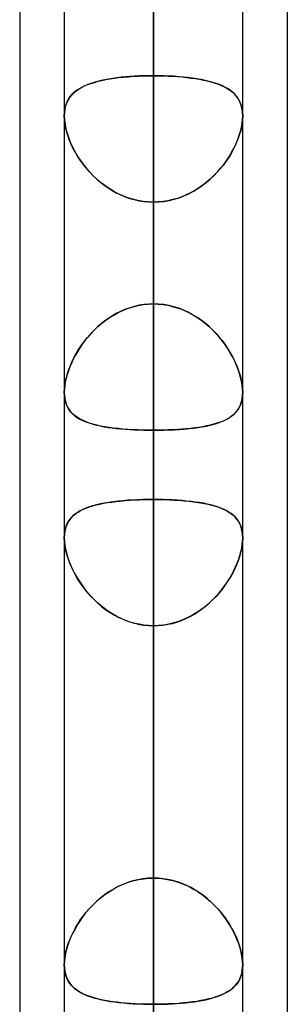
# Model space of a CAD drawing. Header units: millimetres. Extents: x -100 to 120, y -270 to 270.
# Tile 22 of 75: x 47 to 50, y -101 to -90. Entities that reach past the tile are written whole.
import ezdxf

# ---------------------------------------------------------------- set-up
doc = ezdxf.new("R2010")
doc.units = ezdxf.units.MM
doc.layers.add('MAIN-1', color=7, linetype='Continuous')
doc.layers.add('MAIN-2', color=7, linetype='Continuous')

msp = doc.modelspace()

# ---------------------------------------------------------------- linework, layer by layer
at = {"layer": 'MAIN-1'}
for p, q in [((47.481, 0), (47.481, -138.299)), ((49.496, -138.423), (49.496, 0)), ((48.489, -138.963), (48.489, 0)), ((50, -72.595), (50, -139.276)), ((46.978, -73.035), (46.978, -138.497)), ((47.481, -90.822), (47.481, -90.822)), ((49.496, -90.821), (49.496, -90.822)), ((49.496, -90.822), (49.496, -90.822)), ((47.481, -90.823), (47.481, -90.822)), ((47.481, -90.824), (47.481, -90.823)), ((47.481, -90.823), (47.481, -90.823)), ((47.481, -90.823), (47.481, -90.823)), ((47.481, -90.824), (47.481, -90.824)), ((49.496, -90.822), (49.496, -90.823)), ((49.496, -90.823), (49.496, -90.823)), ((49.496, -90.823), (49.496, -90.824)), ((49.496, -90.824), (49.496, -90.824)), ((47.481, -100.408), (47.481, -100.407)), ((47.481, -100.409), (47.481, -100.408)), ((47.481, -100.41), (47.481, -100.409)), ((47.481, -100.411), (47.481, -100.41)), ((47.481, -100.412), (47.481, -100.411)), ((47.481, -100.413), (47.481, -100.412)), ((49.496, -100.407), (49.496, -100.408)), ((49.496, -100.408), (49.496, -100.408)), ((49.496, -100.408), (49.496, -100.408)), ((49.496, -100.408), (49.496, -100.409)), ((49.496, -100.409), (49.496, -100.409)), ((49.496, -100.409), (49.496, -100.41))]:
    msp.add_line(p, q, dxfattribs=at)
at = {"layer": 'MAIN-2'}
for p, q in [((48.489, 0), (48.489, -137.431)), ((48.489, 0), (48.489, -138.963)), ((48.489, 0), (48.489, -126.312)), ((48.489, 0), (48.489, -127.737)), ((48.489, 0), (48.489, -115.192)), ((48.489, 0), (48.489, -116.617)), ((48.489, 0), (48.489, -104.07)), ((48.489, 0), (48.489, -105.496)), ((48.489, 0), (48.489, -92.947)), ((48.489, 0), (48.489, -94.373)), ((48.489, -137.431), (48.489, 0)), ((48.489, -127.737), (48.489, 0)), ((48.489, -126.312), (48.489, 0)), ((48.489, -116.617), (48.489, 0)), ((48.489, -115.192), (48.489, 0)), ((48.489, -105.496), (48.489, 0)), ((48.489, -104.07), (48.489, 0)), ((48.489, -94.373), (48.489, 0)), ((48.489, -92.947), (48.489, 0)), ((48.489, -106.191), (48.489, -79.079)), ((48.489, -80.668), (48.489, -108.206)), ((48.489, -80.668), (48.489, -90.37)), ((48.489, -90.37), (48.489, -80.668)), ((48.489, -92.947), (48.489, -83.248)), ((48.489, -83.248), (48.489, -92.947)), ((48.489, -85.463), (48.489, -95.155)), ((48.489, -95.155), (48.489, -85.463)), ((48.489, -99.429), (48.489, -89.738)), ((48.489, -89.738), (48.489, -99.429)), ((48.205, -90.381), (48.26, -90.377)), ((48.276, -90.376), (48.224, -90.379)), ((48.26, -90.377), (48.316, -90.374)), ((48.328, -90.373), (48.276, -90.376)), ((48.316, -90.374), (48.373, -90.372)), ((48.381, -90.372), (48.328, -90.373)), ((48.373, -90.372), (48.431, -90.37)), ((48.435, -90.37), (48.381, -90.372)), ((48.431, -90.37), (48.489, -90.37)), ((48.489, -90.37), (48.435, -90.37)), ((48.547, -90.37), (48.489, -90.37)), ((48.489, -90.37), (48.544, -90.37)), ((48.489, -121.907), (48.489, -90.37)), ((48.544, -90.37), (48.599, -90.372)), ((48.605, -90.372), (48.547, -90.37)), ((48.599, -90.372), (48.654, -90.374)), ((48.662, -90.374), (48.605, -90.372)), ((48.654, -90.374), (48.708, -90.376)), ((48.718, -90.377), (48.662, -90.374)), ((48.708, -90.376), (48.761, -90.38)), ((48.773, -90.381), (48.718, -90.377)), ((47.678, -90.501), (47.71, -90.485)), ((47.715, -90.483), (47.684, -90.498)), ((47.71, -90.485), (47.745, -90.471)), ((47.747, -90.47), (47.715, -90.483)), ((47.745, -90.471), (47.782, -90.457)), ((47.782, -90.457), (47.747, -90.47)), ((47.782, -90.457), (47.821, -90.445)), ((47.818, -90.445), (47.782, -90.457)), ((47.857, -90.435), (47.818, -90.445)), ((47.821, -90.445), (47.862, -90.433)), ((47.897, -90.425), (47.857, -90.435)), ((47.862, -90.433), (47.906, -90.423)), ((47.939, -90.416), (47.897, -90.425)), ((47.906, -90.423), (47.951, -90.414)), ((47.983, -90.408), (47.939, -90.416)), ((47.951, -90.414), (47.998, -90.405)), ((48.028, -90.401), (47.983, -90.408)), ((47.998, -90.405), (48.048, -90.398)), ((48.075, -90.394), (48.028, -90.401)), ((48.048, -90.398), (48.099, -90.391)), ((48.124, -90.388), (48.075, -90.394)), ((48.099, -90.391), (48.151, -90.386)), ((48.173, -90.384), (48.124, -90.388)), ((48.151, -90.386), (48.205, -90.381)), ((48.224, -90.379), (48.173, -90.384)), ((48.761, -90.38), (48.813, -90.384)), ((48.827, -90.386), (48.773, -90.381)), ((48.813, -90.384), (48.864, -90.39)), ((48.88, -90.391), (48.827, -90.386)), ((48.864, -90.39), (48.914, -90.396)), ((48.931, -90.398), (48.88, -90.391)), ((48.914, -90.396), (48.962, -90.402)), ((48.98, -90.405), (48.931, -90.398)), ((48.962, -90.402), (49.008, -90.41)), ((49.027, -90.414), (48.98, -90.405)), ((49.008, -90.41), (49.053, -90.419)), ((49.073, -90.423), (49.027, -90.414)), ((49.053, -90.419), (49.095, -90.428)), ((49.116, -90.434), (49.073, -90.423)), ((49.095, -90.428), (49.136, -90.439)), ((49.158, -90.445), (49.116, -90.434)), ((49.136, -90.439), (49.175, -90.45)), ((49.197, -90.457), (49.158, -90.445)), ((49.175, -90.45), (49.212, -90.463)), ((49.234, -90.471), (49.197, -90.457)), ((49.212, -90.463), (49.247, -90.476)), ((49.269, -90.486), (49.234, -90.471)), ((49.247, -90.476), (49.279, -90.491)), ((49.301, -90.502), (49.269, -90.486)), ((47.562, -90.59), (47.544, -90.613)), ((47.552, -90.602), (47.572, -90.579)), ((47.582, -90.569), (47.562, -90.59)), ((47.572, -90.579), (47.595, -90.557)), ((47.605, -90.549), (47.582, -90.569)), ((47.595, -90.557), (47.62, -90.537)), ((47.629, -90.531), (47.605, -90.549)), ((47.62, -90.537), (47.648, -90.519)), ((47.656, -90.514), (47.629, -90.531)), ((47.648, -90.519), (47.678, -90.501)), ((47.684, -90.498), (47.656, -90.514)), ((49.279, -90.491), (49.309, -90.507)), ((49.331, -90.519), (49.301, -90.502)), ((49.309, -90.507), (49.338, -90.524)), ((49.358, -90.538), (49.331, -90.519)), ((49.338, -90.524), (49.363, -90.542)), ((49.384, -90.558), (49.358, -90.538)), ((49.363, -90.542), (49.387, -90.561)), ((49.406, -90.58), (49.384, -90.558)), ((49.387, -90.561), (49.409, -90.583)), ((49.427, -90.603), (49.406, -90.58)), ((49.409, -90.583), (49.429, -90.606)), ((47.502, -90.692), (47.493, -90.723)), ((47.495, -90.715), (47.505, -90.684)), ((47.514, -90.664), (47.502, -90.692)), ((47.505, -90.684), (47.518, -90.654)), ((47.528, -90.637), (47.514, -90.664)), ((47.518, -90.654), (47.534, -90.627)), ((47.544, -90.613), (47.528, -90.637)), ((47.534, -90.627), (47.552, -90.602)), ((49.445, -90.629), (49.427, -90.603)), ((49.429, -90.606), (49.446, -90.631)), ((49.46, -90.656), (49.445, -90.629)), ((49.446, -90.631), (49.461, -90.657)), ((49.473, -90.685), (49.46, -90.656)), ((49.461, -90.657), (49.473, -90.686)), ((49.483, -90.717), (49.473, -90.685)), ((49.473, -90.686), (49.483, -90.717)), ((47.481, -90.822), (47.483, -90.784)), ((47.483, -90.789), (47.481, -90.824)), ((47.483, -90.784), (47.487, -90.749)), ((47.486, -90.755), (47.483, -90.789)), ((47.493, -90.723), (47.486, -90.755)), ((47.487, -90.749), (47.495, -90.715)), ((49.49, -90.751), (49.483, -90.717)), ((49.483, -90.717), (49.49, -90.75)), ((49.49, -90.75), (49.495, -90.785)), ((49.495, -90.787), (49.49, -90.751)), ((49.495, -90.785), (49.496, -90.821)), ((49.496, -90.824), (49.495, -90.787)), ((47.483, -90.865), (47.481, -90.824)), ((47.481, -90.824), (47.483, -90.863)), ((47.483, -90.863), (47.487, -90.903)), ((47.488, -90.907), (47.483, -90.865)), ((47.487, -90.903), (47.494, -90.945)), ((47.495, -90.952), (47.488, -90.907)), ((49.482, -90.952), (49.49, -90.907)), ((49.491, -90.903), (49.484, -90.945)), ((49.49, -90.907), (49.495, -90.865)), ((49.495, -90.863), (49.491, -90.903)), ((49.495, -90.865), (49.496, -90.824)), ((49.496, -90.824), (49.495, -90.863)), ((47.494, -90.945), (47.504, -90.988)), ((47.506, -90.997), (47.495, -90.952)), ((47.504, -90.988), (47.516, -91.031)), ((47.52, -91.043), (47.506, -90.997)), ((47.516, -91.031), (47.531, -91.076)), ((47.537, -91.09), (47.52, -91.043)), ((49.441, -91.09), (49.457, -91.043)), ((49.461, -91.031), (49.446, -91.076)), ((49.457, -91.043), (49.471, -90.997)), ((49.474, -90.988), (49.461, -91.031)), ((49.471, -90.997), (49.482, -90.952)), ((49.484, -90.945), (49.474, -90.988)), ((47.531, -91.076), (47.549, -91.12)), ((47.556, -91.137), (47.537, -91.09)), ((47.549, -91.12), (47.569, -91.165)), ((47.578, -91.184), (47.556, -91.137)), ((49.399, -91.184), (49.421, -91.137)), ((49.428, -91.12), (49.408, -91.165)), ((49.421, -91.137), (49.441, -91.09)), ((49.446, -91.076), (49.428, -91.12)), ((47.569, -91.165), (47.592, -91.209)), ((47.603, -91.23), (47.578, -91.184)), ((47.592, -91.209), (47.616, -91.254)), ((47.63, -91.277), (47.603, -91.23)), ((47.616, -91.254), (47.643, -91.297)), ((49.361, -91.254), (49.334, -91.297)), ((49.347, -91.277), (49.374, -91.23)), ((49.386, -91.209), (49.361, -91.254)), ((49.374, -91.23), (49.399, -91.184)), ((49.408, -91.165), (49.386, -91.209)), ((47.66, -91.322), (47.63, -91.277)), ((47.643, -91.297), (47.673, -91.34)), ((47.693, -91.368), (47.66, -91.322)), ((47.673, -91.34), (47.704, -91.382)), ((47.728, -91.412), (47.693, -91.368)), ((49.25, -91.412), (49.285, -91.368)), ((49.305, -91.34), (49.274, -91.382)), ((49.285, -91.368), (49.317, -91.322)), ((49.334, -91.297), (49.305, -91.34)), ((49.317, -91.322), (49.347, -91.277)), ((47.704, -91.382), (47.737, -91.423)), ((47.765, -91.455), (47.728, -91.412)), ((47.737, -91.423), (47.772, -91.463)), ((47.805, -91.497), (47.765, -91.455)), ((47.772, -91.463), (47.809, -91.501)), ((49.205, -91.463), (49.168, -91.501)), ((49.173, -91.497), (49.212, -91.455)), ((49.24, -91.423), (49.205, -91.463)), ((49.212, -91.455), (49.25, -91.412)), ((49.274, -91.382), (49.24, -91.423)), ((47.847, -91.537), (47.805, -91.497)), ((47.809, -91.501), (47.848, -91.538)), ((47.892, -91.575), (47.847, -91.537)), ((47.848, -91.538), (47.889, -91.573)), ((47.889, -91.573), (47.932, -91.606)), ((47.939, -91.611), (47.892, -91.575)), ((49.039, -91.611), (49.085, -91.575)), ((49.088, -91.573), (49.046, -91.606)), ((49.085, -91.575), (49.13, -91.537)), ((49.129, -91.538), (49.088, -91.573)), ((49.168, -91.501), (49.129, -91.538)), ((49.13, -91.537), (49.173, -91.497)), ((47.932, -91.606), (47.976, -91.637)), ((47.987, -91.644), (47.939, -91.611)), ((47.976, -91.637), (48.022, -91.666)), ((48.038, -91.675), (47.987, -91.644)), ((48.022, -91.666), (48.069, -91.692)), ((48.09, -91.702), (48.038, -91.675)), ((48.069, -91.692), (48.118, -91.716)), ((48.144, -91.727), (48.09, -91.702)), ((48.833, -91.727), (48.887, -91.702)), ((48.908, -91.692), (48.859, -91.716)), ((48.887, -91.702), (48.94, -91.675)), ((48.956, -91.666), (48.908, -91.692)), ((48.94, -91.675), (48.99, -91.644)), ((49.001, -91.637), (48.956, -91.666)), ((48.99, -91.644), (49.039, -91.611)), ((49.046, -91.606), (49.001, -91.637)), ((48.118, -91.716), (48.169, -91.737)), ((48.199, -91.748), (48.144, -91.727)), ((48.169, -91.737), (48.22, -91.755)), ((48.256, -91.765), (48.199, -91.748)), ((48.22, -91.755), (48.272, -91.769)), ((48.313, -91.779), (48.256, -91.765)), ((48.272, -91.769), (48.326, -91.781)), ((48.371, -91.789), (48.313, -91.779)), ((48.326, -91.781), (48.38, -91.79)), ((48.43, -91.795), (48.371, -91.789)), ((48.38, -91.79), (48.434, -91.795)), ((48.489, -91.797), (48.43, -91.795)), ((48.434, -91.795), (48.489, -91.797)), ((48.489, -91.797), (48.548, -91.795)), ((48.543, -91.795), (48.489, -91.797)), ((48.489, -91.797), (48.489, -123.922)), ((48.489, -91.797), (48.489, -101.496)), ((48.489, -101.496), (48.489, -91.797)), ((48.598, -91.79), (48.543, -91.795)), ((48.548, -91.795), (48.606, -91.789)), ((48.652, -91.781), (48.598, -91.79)), ((48.606, -91.789), (48.664, -91.779)), ((48.705, -91.769), (48.652, -91.781)), ((48.664, -91.779), (48.722, -91.765)), ((48.758, -91.755), (48.705, -91.769)), ((48.722, -91.765), (48.778, -91.748)), ((48.809, -91.737), (48.758, -91.755)), ((48.778, -91.748), (48.833, -91.727)), ((48.859, -91.716), (48.809, -91.737)), ((48.047, -93.068), (48.098, -93.041)), ((48.124, -93.028), (48.075, -93.052)), ((48.098, -93.041), (48.151, -93.016)), ((48.173, -93.007), (48.124, -93.028)), ((48.151, -93.016), (48.205, -92.996)), ((48.224, -92.989), (48.173, -93.007)), ((48.205, -92.996), (48.26, -92.978)), ((48.276, -92.974), (48.224, -92.989)), ((48.26, -92.978), (48.316, -92.965)), ((48.328, -92.962), (48.276, -92.974)), ((48.316, -92.965), (48.373, -92.955)), ((48.381, -92.954), (48.328, -92.962)), ((48.373, -92.955), (48.43, -92.949)), ((48.435, -92.949), (48.381, -92.954)), ((48.43, -92.949), (48.489, -92.947)), ((48.489, -92.947), (48.435, -92.949)), ((48.489, -92.947), (48.543, -92.949)), ((48.547, -92.949), (48.489, -92.947)), ((48.543, -92.949), (48.596, -92.954)), ((48.605, -92.955), (48.547, -92.949)), ((48.596, -92.954), (48.649, -92.962)), ((48.662, -92.965), (48.605, -92.955)), ((48.649, -92.962), (48.701, -92.974)), ((48.718, -92.978), (48.662, -92.965)), ((48.701, -92.974), (48.753, -92.989)), ((48.773, -92.996), (48.718, -92.978)), ((48.753, -92.989), (48.804, -93.007)), ((48.827, -93.016), (48.773, -92.996)), ((48.804, -93.007), (48.854, -93.028)), ((48.88, -93.041), (48.827, -93.016)), ((48.854, -93.028), (48.902, -93.052)), ((48.931, -93.068), (48.88, -93.041)), ((47.939, -93.138), (47.897, -93.172)), ((47.905, -93.165), (47.95, -93.13)), ((47.983, -93.107), (47.939, -93.138)), ((47.95, -93.13), (47.998, -93.098)), ((48.029, -93.079), (47.983, -93.107)), ((47.998, -93.098), (48.047, -93.068)), ((48.075, -93.052), (48.029, -93.079)), ((48.902, -93.052), (48.949, -93.079)), ((48.98, -93.098), (48.931, -93.068)), ((48.949, -93.079), (48.994, -93.107)), ((49.027, -93.13), (48.98, -93.098)), ((48.994, -93.107), (49.038, -93.138)), ((49.073, -93.165), (49.027, -93.13)), ((49.038, -93.138), (49.08, -93.172)), ((47.781, -93.283), (47.82, -93.242)), ((47.818, -93.243), (47.782, -93.281)), ((47.857, -93.207), (47.818, -93.243)), ((47.82, -93.242), (47.861, -93.203)), ((47.897, -93.172), (47.857, -93.207)), ((47.861, -93.203), (47.905, -93.165)), ((49.116, -93.203), (49.073, -93.165)), ((49.08, -93.172), (49.121, -93.207)), ((49.158, -93.242), (49.116, -93.203)), ((49.121, -93.207), (49.159, -93.243)), ((49.197, -93.283), (49.158, -93.242)), ((49.159, -93.243), (49.196, -93.281)), ((47.677, -93.413), (47.709, -93.368)), ((47.715, -93.361), (47.684, -93.402)), ((47.709, -93.368), (47.744, -93.325)), ((47.747, -93.321), (47.715, -93.361)), ((47.744, -93.325), (47.781, -93.283)), ((47.782, -93.281), (47.747, -93.321)), ((49.196, -93.281), (49.23, -93.321)), ((49.234, -93.325), (49.197, -93.283)), ((49.23, -93.321), (49.263, -93.361)), ((49.269, -93.368), (49.234, -93.325)), ((49.263, -93.361), (49.294, -93.402)), ((49.301, -93.413), (49.269, -93.368)), ((47.629, -93.486), (47.605, -93.528)), ((47.619, -93.503), (47.647, -93.458)), ((47.656, -93.444), (47.629, -93.486)), ((47.647, -93.458), (47.677, -93.413)), ((47.684, -93.402), (47.656, -93.444)), ((49.294, -93.402), (49.322, -93.444)), ((49.331, -93.458), (49.301, -93.413)), ((49.322, -93.444), (49.348, -93.486)), ((49.358, -93.503), (49.331, -93.458)), ((49.348, -93.486), (49.373, -93.528)), ((47.551, -93.64), (47.571, -93.594)), ((47.582, -93.571), (47.562, -93.614)), ((47.571, -93.594), (47.594, -93.549)), ((47.605, -93.528), (47.582, -93.571)), ((47.594, -93.549), (47.619, -93.503)), ((49.384, -93.549), (49.358, -93.503)), ((49.373, -93.528), (49.395, -93.571)), ((49.406, -93.594), (49.384, -93.549)), ((49.395, -93.571), (49.416, -93.614)), ((49.427, -93.64), (49.406, -93.594)), ((47.528, -93.701), (47.514, -93.743)), ((47.517, -93.731), (47.533, -93.686)), ((47.544, -93.658), (47.528, -93.701)), ((47.533, -93.686), (47.551, -93.64)), ((47.562, -93.614), (47.544, -93.658)), ((49.416, -93.614), (49.434, -93.658)), ((49.445, -93.686), (49.427, -93.64)), ((49.434, -93.658), (49.45, -93.701)), ((49.46, -93.731), (49.445, -93.686)), ((49.45, -93.701), (49.464, -93.743)), ((47.487, -93.863), (47.494, -93.82)), ((47.502, -93.786), (47.493, -93.827)), ((47.494, -93.82), (47.505, -93.776)), ((47.514, -93.743), (47.502, -93.786)), ((47.505, -93.776), (47.517, -93.731)), ((49.473, -93.776), (49.46, -93.731)), ((49.464, -93.743), (49.475, -93.786)), ((49.483, -93.82), (49.473, -93.776)), ((49.475, -93.786), (49.485, -93.827)), ((49.49, -93.863), (49.483, -93.82)), ((47.481, -93.944), (47.483, -93.904)), ((47.483, -93.906), (47.481, -93.944)), ((47.483, -93.904), (47.487, -93.863)), ((47.486, -93.868), (47.483, -93.906)), ((47.493, -93.827), (47.486, -93.868)), ((49.485, -93.827), (49.491, -93.868)), ((49.495, -93.904), (49.49, -93.863)), ((49.491, -93.868), (49.495, -93.906)), ((49.496, -93.944), (49.495, -93.904)), ((49.495, -93.906), (49.496, -93.944)), ((47.481, -93.944), (47.483, -93.98)), ((47.483, -93.982), (47.481, -93.944)), ((47.483, -93.98), (47.487, -94.015)), ((47.488, -94.019), (47.483, -93.982)), ((47.487, -94.015), (47.494, -94.048)), ((47.495, -94.053), (47.488, -94.019)), ((49.482, -94.053), (49.49, -94.019)), ((49.491, -94.015), (49.484, -94.048)), ((49.49, -94.019), (49.495, -93.982)), ((49.495, -93.98), (49.491, -94.015)), ((49.496, -93.944), (49.495, -93.98)), ((49.495, -93.982), (49.496, -93.944)), ((47.494, -94.048), (47.504, -94.079)), ((47.506, -94.086), (47.495, -94.053)), ((47.504, -94.079), (47.516, -94.108)), ((47.52, -94.115), (47.506, -94.086)), ((47.516, -94.108), (47.532, -94.134)), ((47.537, -94.142), (47.52, -94.115)), ((47.532, -94.134), (47.549, -94.159)), ((47.556, -94.167), (47.537, -94.142)), ((49.421, -94.167), (49.441, -94.142)), ((49.446, -94.134), (49.428, -94.159)), ((49.441, -94.142), (49.457, -94.115)), ((49.461, -94.108), (49.446, -94.134)), ((49.457, -94.115), (49.471, -94.086)), ((49.474, -94.079), (49.461, -94.108)), ((49.471, -94.086), (49.482, -94.053)), ((49.484, -94.048), (49.474, -94.079)), ((47.549, -94.159), (47.569, -94.181)), ((47.578, -94.19), (47.556, -94.167)), ((47.569, -94.181), (47.592, -94.202)), ((47.603, -94.211), (47.578, -94.19)), ((47.592, -94.202), (47.616, -94.221)), ((47.63, -94.23), (47.603, -94.211)), ((47.616, -94.221), (47.643, -94.239)), ((47.66, -94.248), (47.63, -94.23)), ((47.643, -94.239), (47.673, -94.254)), ((47.693, -94.264), (47.66, -94.248)), ((47.673, -94.254), (47.704, -94.269)), ((47.728, -94.279), (47.693, -94.264)), ((49.25, -94.279), (49.285, -94.264)), ((49.305, -94.254), (49.274, -94.269)), ((49.285, -94.264), (49.317, -94.248)), ((49.334, -94.239), (49.305, -94.254)), ((49.317, -94.248), (49.347, -94.23)), ((49.361, -94.221), (49.334, -94.239)), ((49.347, -94.23), (49.374, -94.211)), ((49.386, -94.202), (49.361, -94.221)), ((49.374, -94.211), (49.399, -94.19)), ((49.408, -94.181), (49.386, -94.202)), ((49.399, -94.19), (49.421, -94.167)), ((49.428, -94.159), (49.408, -94.181)), ((47.704, -94.269), (47.737, -94.282)), ((47.765, -94.292), (47.728, -94.279)), ((47.737, -94.282), (47.772, -94.294)), ((47.805, -94.304), (47.765, -94.292)), ((47.772, -94.294), (47.809, -94.305)), ((47.847, -94.315), (47.805, -94.304)), ((47.809, -94.305), (47.848, -94.315)), ((47.892, -94.325), (47.847, -94.315)), ((47.848, -94.315), (47.889, -94.324)), ((47.889, -94.324), (47.932, -94.333)), ((47.939, -94.334), (47.892, -94.325)), ((47.932, -94.333), (47.976, -94.34)), ((47.987, -94.342), (47.939, -94.334)), ((47.976, -94.34), (48.022, -94.346)), ((48.038, -94.348), (47.987, -94.342)), ((48.022, -94.346), (48.069, -94.352)), ((48.09, -94.354), (48.038, -94.348)), ((48.069, -94.352), (48.118, -94.357)), ((48.144, -94.359), (48.09, -94.354)), ((48.118, -94.357), (48.168, -94.361)), ((48.199, -94.364), (48.144, -94.359)), ((48.168, -94.361), (48.22, -94.365)), ((48.256, -94.367), (48.199, -94.364)), ((48.22, -94.365), (48.272, -94.368)), ((48.313, -94.37), (48.256, -94.367)), ((48.272, -94.368), (48.326, -94.37)), ((48.371, -94.372), (48.313, -94.37)), ((48.326, -94.37), (48.38, -94.372)), ((48.43, -94.373), (48.371, -94.372)), ((48.38, -94.372), (48.434, -94.373)), ((48.489, -94.373), (48.43, -94.373)), ((48.434, -94.373), (48.489, -94.373)), ((48.543, -94.373), (48.489, -94.373)), ((48.489, -94.373), (48.548, -94.373)), ((48.489, -104.07), (48.489, -94.373)), ((48.489, -94.373), (48.489, -104.07)), ((48.598, -94.372), (48.543, -94.373)), ((48.548, -94.373), (48.607, -94.372)), ((48.652, -94.37), (48.598, -94.372)), ((48.607, -94.372), (48.665, -94.37)), ((48.705, -94.368), (48.652, -94.37)), ((48.665, -94.37), (48.722, -94.367)), ((48.758, -94.365), (48.705, -94.368)), ((48.722, -94.367), (48.778, -94.364)), ((48.809, -94.361), (48.758, -94.365)), ((48.778, -94.364), (48.834, -94.359)), ((48.859, -94.357), (48.809, -94.361)), ((48.834, -94.359), (48.888, -94.354)), ((48.908, -94.352), (48.859, -94.357)), ((48.888, -94.354), (48.94, -94.348)), ((48.956, -94.346), (48.908, -94.352)), ((48.94, -94.348), (48.99, -94.342)), ((49.002, -94.34), (48.956, -94.346)), ((48.99, -94.342), (49.039, -94.334)), ((49.046, -94.333), (49.002, -94.34)), ((49.039, -94.334), (49.086, -94.325)), ((49.088, -94.324), (49.046, -94.333)), ((49.086, -94.325), (49.13, -94.315)), ((49.129, -94.315), (49.088, -94.324)), ((49.168, -94.305), (49.129, -94.315)), ((49.13, -94.315), (49.173, -94.304)), ((49.205, -94.294), (49.168, -94.305)), ((49.173, -94.304), (49.213, -94.292)), ((49.241, -94.282), (49.205, -94.294)), ((49.213, -94.292), (49.25, -94.279)), ((49.274, -94.269), (49.241, -94.282)), ((48.37, -95.156), (48.312, -95.158)), ((48.324, -95.158), (48.378, -95.156)), ((48.429, -95.155), (48.37, -95.156)), ((48.378, -95.156), (48.433, -95.155)), ((48.489, -95.155), (48.429, -95.155)), ((48.433, -95.155), (48.489, -95.155)), ((48.489, -95.155), (48.548, -95.155)), ((48.489, -99.429), (48.489, -95.155)), ((48.544, -95.155), (48.489, -95.155)), ((48.489, -95.155), (48.489, -99.429)), ((48.599, -95.156), (48.544, -95.155)), ((48.548, -95.155), (48.607, -95.156)), ((48.654, -95.158), (48.599, -95.156)), ((48.607, -95.156), (48.666, -95.158)), ((47.692, -95.267), (47.659, -95.283)), ((47.666, -95.28), (47.697, -95.265)), ((47.726, -95.252), (47.692, -95.267)), ((47.697, -95.265), (47.73, -95.251)), ((47.764, -95.238), (47.726, -95.252)), ((47.73, -95.251), (47.765, -95.238)), ((47.803, -95.226), (47.764, -95.238)), ((47.765, -95.238), (47.802, -95.226)), ((47.802, -95.226), (47.841, -95.216)), ((47.845, -95.215), (47.803, -95.226)), ((47.841, -95.216), (47.882, -95.206)), ((47.89, -95.205), (47.845, -95.215)), ((47.882, -95.206), (47.925, -95.198)), ((47.937, -95.196), (47.89, -95.205)), ((47.925, -95.198), (47.97, -95.19)), ((47.985, -95.187), (47.937, -95.196)), ((47.97, -95.19), (48.017, -95.183)), ((48.036, -95.18), (47.985, -95.187)), ((48.017, -95.183), (48.065, -95.177)), ((48.088, -95.174), (48.036, -95.18)), ((48.065, -95.177), (48.114, -95.172)), ((48.142, -95.169), (48.088, -95.174)), ((48.114, -95.172), (48.165, -95.167)), ((48.198, -95.164), (48.142, -95.169)), ((48.165, -95.167), (48.217, -95.163)), ((48.254, -95.161), (48.198, -95.164)), ((48.217, -95.163), (48.27, -95.16)), ((48.312, -95.158), (48.254, -95.161)), ((48.27, -95.16), (48.324, -95.158)), ((48.707, -95.16), (48.654, -95.158)), ((48.666, -95.158), (48.723, -95.161)), ((48.76, -95.163), (48.707, -95.16)), ((48.723, -95.161), (48.78, -95.164)), ((48.812, -95.167), (48.76, -95.163)), ((48.78, -95.164), (48.836, -95.169)), ((48.863, -95.172), (48.812, -95.167)), ((48.836, -95.169), (48.89, -95.174)), ((48.913, -95.177), (48.863, -95.172)), ((48.89, -95.174), (48.942, -95.18)), ((48.961, -95.183), (48.913, -95.177)), ((48.942, -95.18), (48.992, -95.187)), ((49.007, -95.19), (48.961, -95.183)), ((48.992, -95.187), (49.041, -95.196)), ((49.052, -95.198), (49.007, -95.19)), ((49.041, -95.196), (49.088, -95.205)), ((49.095, -95.206), (49.052, -95.198)), ((49.088, -95.205), (49.132, -95.215)), ((49.136, -95.216), (49.095, -95.206)), ((49.132, -95.215), (49.174, -95.226)), ((49.175, -95.226), (49.136, -95.216)), ((49.174, -95.226), (49.214, -95.238)), ((49.213, -95.238), (49.175, -95.226)), ((49.248, -95.251), (49.213, -95.238)), ((49.214, -95.238), (49.251, -95.252)), ((49.281, -95.265), (49.248, -95.251)), ((49.251, -95.252), (49.286, -95.267)), ((49.311, -95.28), (49.281, -95.265)), ((49.286, -95.267), (49.318, -95.283)), ((47.53, -95.4), (47.547, -95.376)), ((47.556, -95.364), (47.537, -95.39)), ((47.547, -95.376), (47.566, -95.354)), ((47.578, -95.341), (47.556, -95.364)), ((47.566, -95.354), (47.588, -95.333)), ((47.603, -95.32), (47.578, -95.341)), ((47.588, -95.333), (47.611, -95.314)), ((47.63, -95.301), (47.603, -95.32)), ((47.611, -95.314), (47.638, -95.296)), ((47.659, -95.283), (47.63, -95.301)), ((47.638, -95.296), (47.666, -95.28)), ((49.34, -95.296), (49.311, -95.28)), ((49.318, -95.283), (49.348, -95.301)), ((49.366, -95.314), (49.34, -95.296)), ((49.348, -95.301), (49.375, -95.32)), ((49.39, -95.333), (49.366, -95.314)), ((49.375, -95.32), (49.399, -95.341)), ((49.412, -95.354), (49.39, -95.333)), ((49.399, -95.341), (49.421, -95.364)), ((49.431, -95.376), (49.412, -95.354)), ((49.421, -95.364), (49.441, -95.39)), ((49.448, -95.4), (49.431, -95.376)), ((47.495, -95.479), (47.487, -95.513)), ((47.487, -95.518), (47.494, -95.486)), ((47.494, -95.486), (47.503, -95.455)), ((47.506, -95.447), (47.495, -95.479)), ((47.503, -95.455), (47.515, -95.427)), ((47.52, -95.417), (47.506, -95.447)), ((47.515, -95.427), (47.53, -95.4)), ((47.537, -95.39), (47.52, -95.417)), ((49.441, -95.39), (49.457, -95.417)), ((49.462, -95.427), (49.448, -95.4)), ((49.457, -95.417), (49.471, -95.447)), ((49.474, -95.455), (49.462, -95.427)), ((49.471, -95.447), (49.482, -95.479)), ((49.484, -95.486), (49.474, -95.455)), ((49.482, -95.479), (49.49, -95.513)), ((49.491, -95.518), (49.484, -95.486)), ((47.483, -95.55), (47.481, -95.589)), ((47.481, -95.589), (47.483, -95.552)), ((47.482, -95.625), (47.481, -95.589)), ((47.481, -95.589), (47.483, -95.628)), ((47.487, -95.513), (47.483, -95.55)), ((47.483, -95.552), (47.487, -95.518)), ((49.49, -95.513), (49.495, -95.55)), ((49.495, -95.552), (49.491, -95.518)), ((49.495, -95.55), (49.496, -95.589)), ((49.496, -95.589), (49.495, -95.552)), ((49.496, -95.589), (49.495, -95.628)), ((49.495, -95.625), (49.496, -95.589)), ((47.486, -95.664), (47.482, -95.625)), ((47.483, -95.628), (47.487, -95.669)), ((47.493, -95.704), (47.486, -95.664)), ((47.487, -95.669), (47.494, -95.712)), ((47.502, -95.745), (47.493, -95.704)), ((47.494, -95.712), (47.505, -95.756)), ((49.483, -95.712), (49.473, -95.756)), ((49.476, -95.745), (49.485, -95.704)), ((49.49, -95.669), (49.483, -95.712)), ((49.485, -95.704), (49.491, -95.664)), ((49.495, -95.628), (49.49, -95.669)), ((49.491, -95.664), (49.495, -95.625)), ((47.513, -95.787), (47.502, -95.745)), ((47.505, -95.756), (47.518, -95.801)), ((47.527, -95.829), (47.513, -95.787)), ((47.518, -95.801), (47.533, -95.846)), ((49.46, -95.801), (49.444, -95.846)), ((49.451, -95.829), (49.464, -95.787)), ((49.473, -95.756), (49.46, -95.801)), ((49.464, -95.787), (49.476, -95.745)), ((47.543, -95.872), (47.527, -95.829)), ((47.533, -95.846), (47.551, -95.892)), ((47.561, -95.915), (47.543, -95.872)), ((47.551, -95.892), (47.572, -95.938)), ((47.581, -95.958), (47.561, -95.915)), ((49.396, -95.958), (49.416, -95.915)), ((49.426, -95.892), (49.406, -95.938)), ((49.416, -95.915), (49.435, -95.872)), ((49.444, -95.846), (49.426, -95.892)), ((49.435, -95.872), (49.451, -95.829)), ((47.572, -95.938), (47.594, -95.983)), ((47.604, -96), (47.581, -95.958)), ((47.594, -95.983), (47.62, -96.029)), ((47.628, -96.043), (47.604, -96)), ((47.62, -96.029), (47.648, -96.074)), ((47.654, -96.085), (47.628, -96.043)), ((49.323, -96.085), (49.35, -96.043)), ((49.358, -96.029), (49.33, -96.074)), ((49.35, -96.043), (49.374, -96)), ((49.383, -95.983), (49.358, -96.029)), ((49.374, -96), (49.396, -95.958)), ((49.406, -95.938), (49.383, -95.983)), ((47.648, -96.074), (47.678, -96.119)), ((47.683, -96.126), (47.654, -96.085)), ((47.678, -96.119), (47.71, -96.163)), ((47.713, -96.167), (47.683, -96.126)), ((49.264, -96.167), (49.295, -96.126)), ((49.3, -96.119), (49.267, -96.163)), ((49.295, -96.126), (49.323, -96.085)), ((49.33, -96.074), (49.3, -96.119)), ((47.71, -96.163), (47.745, -96.207)), ((47.746, -96.207), (47.713, -96.167)), ((47.745, -96.207), (47.782, -96.249)), ((47.781, -96.247), (47.746, -96.207)), ((47.817, -96.285), (47.781, -96.247)), ((47.782, -96.249), (47.822, -96.289)), ((49.195, -96.249), (49.156, -96.289)), ((49.16, -96.285), (49.197, -96.247)), ((49.232, -96.207), (49.195, -96.249)), ((49.197, -96.247), (49.232, -96.207)), ((49.267, -96.163), (49.232, -96.207)), ((49.232, -96.207), (49.264, -96.167)), ((47.856, -96.321), (47.817, -96.285)), ((47.822, -96.289), (47.863, -96.328)), ((47.896, -96.356), (47.856, -96.321)), ((47.863, -96.328), (47.907, -96.365)), ((47.938, -96.389), (47.896, -96.356)), ((47.907, -96.365), (47.952, -96.399)), ((49.071, -96.365), (49.025, -96.399)), ((49.039, -96.389), (49.081, -96.356)), ((49.114, -96.328), (49.071, -96.365)), ((49.081, -96.356), (49.122, -96.321)), ((49.156, -96.289), (49.114, -96.328)), ((49.122, -96.321), (49.16, -96.285)), ((47.982, -96.42), (47.938, -96.389)), ((47.952, -96.399), (48, -96.431)), ((48.028, -96.449), (47.982, -96.42)), ((48, -96.431), (48.049, -96.461)), ((48.075, -96.475), (48.028, -96.449)), ((48.049, -96.461), (48.099, -96.487)), ((48.123, -96.499), (48.075, -96.475)), ((48.099, -96.487), (48.152, -96.511)), ((48.878, -96.487), (48.826, -96.511)), ((48.854, -96.499), (48.903, -96.475)), ((48.929, -96.461), (48.878, -96.487)), ((48.903, -96.475), (48.95, -96.449)), ((48.978, -96.431), (48.929, -96.461)), ((48.95, -96.449), (48.995, -96.42)), ((49.025, -96.399), (48.978, -96.431)), ((48.995, -96.42), (49.039, -96.389)), ((48.173, -96.52), (48.123, -96.499)), ((48.152, -96.511), (48.206, -96.532)), ((48.224, -96.538), (48.173, -96.52)), ((48.206, -96.532), (48.261, -96.549)), ((48.275, -96.553), (48.224, -96.538)), ((48.261, -96.549), (48.317, -96.562)), ((48.328, -96.564), (48.275, -96.553)), ((48.317, -96.562), (48.374, -96.572)), ((48.381, -96.573), (48.328, -96.564)), ((48.374, -96.572), (48.431, -96.578)), ((48.435, -96.578), (48.381, -96.573)), ((48.431, -96.578), (48.489, -96.58)), ((48.489, -96.58), (48.435, -96.578)), ((48.546, -96.578), (48.489, -96.58)), ((48.489, -96.58), (48.543, -96.578)), ((48.489, -96.58), (48.489, -100.854)), ((48.489, -100.854), (48.489, -96.58)), ((48.489, -96.58), (48.489, -106.271)), ((48.489, -106.271), (48.489, -96.58)), ((48.543, -96.578), (48.596, -96.573)), ((48.604, -96.572), (48.546, -96.578)), ((48.596, -96.573), (48.65, -96.564)), ((48.661, -96.562), (48.604, -96.572)), ((48.65, -96.564), (48.702, -96.553)), ((48.717, -96.549), (48.661, -96.562)), ((48.702, -96.553), (48.754, -96.538)), ((48.772, -96.532), (48.717, -96.549)), ((48.754, -96.538), (48.805, -96.52)), ((48.826, -96.511), (48.772, -96.532)), ((48.805, -96.52), (48.854, -96.499)), ((48.114, -99.513), (48.165, -99.491)), ((48.198, -99.479), (48.142, -99.5)), ((48.165, -99.491), (48.217, -99.472)), ((48.254, -99.461), (48.198, -99.479)), ((48.217, -99.472), (48.27, -99.457)), ((48.312, -99.447), (48.254, -99.461)), ((48.27, -99.457), (48.324, -99.445)), ((48.37, -99.437), (48.312, -99.447)), ((48.324, -99.445), (48.378, -99.436)), ((48.429, -99.431), (48.37, -99.437)), ((48.378, -99.436), (48.433, -99.431)), ((48.489, -99.429), (48.429, -99.431)), ((48.433, -99.431), (48.489, -99.429)), ((48.544, -99.431), (48.489, -99.429)), ((48.489, -99.429), (48.548, -99.431)), ((48.599, -99.436), (48.544, -99.431)), ((48.548, -99.431), (48.607, -99.437)), ((48.654, -99.445), (48.599, -99.436)), ((48.607, -99.437), (48.666, -99.447)), ((48.707, -99.457), (48.654, -99.445)), ((48.666, -99.447), (48.723, -99.461)), ((48.76, -99.472), (48.707, -99.457)), ((48.723, -99.461), (48.78, -99.479)), ((48.812, -99.491), (48.76, -99.472)), ((48.78, -99.479), (48.836, -99.5)), ((48.863, -99.513), (48.812, -99.491)), ((47.925, -99.626), (47.97, -99.594)), ((47.985, -99.584), (47.937, -99.618)), ((47.97, -99.594), (48.017, -99.564)), ((48.036, -99.553), (47.985, -99.584)), ((48.017, -99.564), (48.065, -99.537)), ((48.088, -99.525), (48.036, -99.553)), ((48.065, -99.537), (48.114, -99.513)), ((48.142, -99.5), (48.088, -99.525)), ((48.836, -99.5), (48.89, -99.525)), ((48.913, -99.537), (48.863, -99.513)), ((48.89, -99.525), (48.942, -99.553)), ((48.961, -99.564), (48.913, -99.537)), ((48.942, -99.553), (48.992, -99.584)), ((49.007, -99.594), (48.961, -99.564)), ((48.992, -99.584), (49.041, -99.618)), ((49.052, -99.626), (49.007, -99.594)), ((47.802, -99.734), (47.841, -99.696)), ((47.845, -99.693), (47.803, -99.733)), ((47.841, -99.696), (47.882, -99.66)), ((47.89, -99.654), (47.845, -99.693)), ((47.882, -99.66), (47.925, -99.626)), ((47.937, -99.618), (47.89, -99.654)), ((49.041, -99.618), (49.088, -99.654)), ((49.095, -99.66), (49.052, -99.626)), ((49.088, -99.654), (49.132, -99.693)), ((49.136, -99.696), (49.095, -99.66)), ((49.132, -99.693), (49.174, -99.733)), ((49.175, -99.734), (49.136, -99.696)), ((47.726, -99.818), (47.692, -99.863)), ((47.697, -99.856), (47.73, -99.814)), ((47.764, -99.775), (47.726, -99.818)), ((47.73, -99.814), (47.765, -99.774)), ((47.803, -99.733), (47.764, -99.775)), ((47.765, -99.774), (47.802, -99.734)), ((49.174, -99.733), (49.214, -99.775)), ((49.213, -99.774), (49.175, -99.734)), ((49.248, -99.814), (49.213, -99.774)), ((49.214, -99.775), (49.251, -99.818)), ((49.281, -99.856), (49.248, -99.814)), ((49.251, -99.818), (49.286, -99.863)), ((47.659, -99.908), (47.63, -99.954)), ((47.638, -99.942), (47.666, -99.898)), ((47.692, -99.863), (47.659, -99.908)), ((47.666, -99.898), (47.697, -99.856)), ((49.311, -99.898), (49.281, -99.856)), ((49.286, -99.863), (49.318, -99.908)), ((49.34, -99.942), (49.311, -99.898)), ((49.318, -99.908), (49.348, -99.954)), ((47.578, -100.047), (47.556, -100.094)), ((47.566, -100.073), (47.588, -100.029)), ((47.603, -100.001), (47.578, -100.047)), ((47.588, -100.029), (47.611, -99.985)), ((47.63, -99.954), (47.603, -100.001)), ((47.611, -99.985), (47.638, -99.942)), ((49.366, -99.985), (49.34, -99.942)), ((49.348, -99.954), (49.375, -100.001)), ((49.39, -100.029), (49.366, -99.985)), ((49.375, -100.001), (49.399, -100.047)), ((49.412, -100.073), (49.39, -100.029)), ((49.399, -100.047), (49.421, -100.094)), ((47.537, -100.141), (47.52, -100.188)), ((47.53, -100.16), (47.547, -100.117)), ((47.556, -100.094), (47.537, -100.141)), ((47.547, -100.117), (47.566, -100.073)), ((49.431, -100.117), (49.412, -100.073)), ((49.421, -100.094), (49.441, -100.141)), ((49.448, -100.16), (49.431, -100.117)), ((49.441, -100.141), (49.457, -100.188)), ((47.494, -100.289), (47.503, -100.247)), ((47.506, -100.234), (47.495, -100.28)), ((47.503, -100.247), (47.515, -100.204)), ((47.52, -100.188), (47.506, -100.234)), ((47.515, -100.204), (47.53, -100.16)), ((49.462, -100.204), (49.448, -100.16)), ((49.457, -100.188), (49.471, -100.234)), ((49.474, -100.247), (49.462, -100.204)), ((49.471, -100.234), (49.482, -100.28)), ((49.484, -100.289), (49.474, -100.247)), ((47.483, -100.367), (47.481, -100.407)), ((47.481, -100.407), (47.483, -100.369)), ((47.487, -100.324), (47.483, -100.367)), ((47.483, -100.369), (47.487, -100.33)), ((47.495, -100.28), (47.487, -100.324)), ((47.487, -100.33), (47.494, -100.289)), ((49.482, -100.28), (49.49, -100.324)), ((49.491, -100.33), (49.484, -100.289)), ((49.49, -100.324), (49.495, -100.367)), ((49.495, -100.369), (49.491, -100.33)), ((49.495, -100.367), (49.496, -100.407)), ((49.496, -100.407), (49.495, -100.369)), ((47.481, -100.407), (47.483, -100.445)), ((47.483, -100.448), (47.481, -100.413)), ((47.483, -100.445), (47.487, -100.481)), ((47.487, -100.481), (47.483, -100.448)), ((47.487, -100.481), (47.494, -100.514)), ((47.494, -100.513), (47.487, -100.481)), ((49.49, -100.483), (49.483, -100.516)), ((49.485, -100.508), (49.491, -100.476)), ((49.495, -100.447), (49.49, -100.483)), ((49.491, -100.476), (49.495, -100.442)), ((49.495, -100.442), (49.496, -100.407)), ((49.496, -100.41), (49.495, -100.447)), ((47.503, -100.542), (47.494, -100.513)), ((47.494, -100.514), (47.505, -100.546)), ((47.515, -100.57), (47.503, -100.542)), ((47.505, -100.546), (47.518, -100.575)), ((47.529, -100.596), (47.515, -100.57)), ((47.518, -100.575), (47.533, -100.602)), ((47.545, -100.62), (47.529, -100.596)), ((47.533, -100.602), (47.551, -100.628)), ((49.444, -100.604), (49.426, -100.629)), ((49.435, -100.617), (49.451, -100.592)), ((49.459, -100.577), (49.444, -100.604)), ((49.451, -100.592), (49.464, -100.566)), ((49.472, -100.548), (49.459, -100.577)), ((49.464, -100.566), (49.476, -100.538)), ((49.483, -100.516), (49.472, -100.548)), ((49.476, -100.538), (49.485, -100.508)), ((47.563, -100.642), (47.545, -100.62)), ((47.551, -100.628), (47.572, -100.651)), ((47.584, -100.663), (47.563, -100.642)), ((47.572, -100.651), (47.594, -100.672)), ((47.606, -100.682), (47.584, -100.663)), ((47.594, -100.672), (47.62, -100.692)), ((47.631, -100.7), (47.606, -100.682)), ((47.62, -100.692), (47.648, -100.711)), ((47.657, -100.716), (47.631, -100.7)), ((47.648, -100.711), (47.678, -100.728)), ((49.295, -100.73), (49.323, -100.715)), ((49.329, -100.711), (49.299, -100.728)), ((49.323, -100.715), (49.35, -100.698)), ((49.357, -100.693), (49.329, -100.711)), ((49.35, -100.698), (49.374, -100.68)), ((49.382, -100.673), (49.357, -100.693)), ((49.374, -100.68), (49.396, -100.66)), ((49.405, -100.652), (49.382, -100.673)), ((49.396, -100.66), (49.416, -100.639)), ((49.426, -100.629), (49.405, -100.652)), ((49.416, -100.639), (49.435, -100.617)), ((47.686, -100.731), (47.657, -100.716)), ((47.678, -100.728), (47.71, -100.743)), ((47.716, -100.746), (47.686, -100.731)), ((47.71, -100.743), (47.745, -100.758)), ((47.749, -100.759), (47.716, -100.746)), ((47.745, -100.758), (47.782, -100.771)), ((47.783, -100.771), (47.749, -100.759)), ((47.782, -100.771), (47.822, -100.783)), ((47.82, -100.782), (47.783, -100.771)), ((47.858, -100.793), (47.82, -100.782)), ((47.822, -100.783), (47.863, -100.794)), ((47.899, -100.802), (47.858, -100.793)), ((47.863, -100.794), (47.907, -100.804)), ((47.941, -100.811), (47.899, -100.802)), ((47.907, -100.804), (47.952, -100.813)), ((47.985, -100.818), (47.941, -100.811)), ((47.952, -100.813), (48, -100.821)), ((48.03, -100.825), (47.985, -100.818)), ((48, -100.821), (48.049, -100.828)), ((48.077, -100.831), (48.03, -100.825)), ((48.903, -100.831), (48.95, -100.825)), ((48.977, -100.821), (48.928, -100.828)), ((48.95, -100.825), (48.995, -100.818)), ((49.024, -100.813), (48.977, -100.821)), ((48.995, -100.818), (49.039, -100.81)), ((49.07, -100.804), (49.024, -100.813)), ((49.039, -100.81), (49.081, -100.802)), ((49.113, -100.794), (49.07, -100.804)), ((49.081, -100.802), (49.122, -100.792)), ((49.155, -100.783), (49.113, -100.794)), ((49.122, -100.792), (49.16, -100.782)), ((49.194, -100.771), (49.155, -100.783)), ((49.16, -100.782), (49.197, -100.77)), ((49.231, -100.758), (49.194, -100.771)), ((49.197, -100.77), (49.232, -100.758)), ((49.266, -100.744), (49.231, -100.758)), ((49.232, -100.758), (49.264, -100.745)), ((49.264, -100.745), (49.295, -100.73)), ((49.299, -100.728), (49.266, -100.744)), ((48.049, -100.828), (48.099, -100.834)), ((48.125, -100.837), (48.077, -100.831)), ((48.099, -100.834), (48.152, -100.839)), ((48.174, -100.841), (48.125, -100.837)), ((48.152, -100.839), (48.206, -100.844)), ((48.225, -100.845), (48.174, -100.841)), ((48.206, -100.844), (48.261, -100.848)), ((48.277, -100.849), (48.225, -100.845)), ((48.261, -100.848), (48.317, -100.85)), ((48.329, -100.851), (48.277, -100.849)), ((48.317, -100.85), (48.374, -100.853)), ((48.382, -100.853), (48.329, -100.851)), ((48.374, -100.853), (48.431, -100.854)), ((48.435, -100.854), (48.382, -100.853)), ((48.431, -100.854), (48.489, -100.854)), ((48.489, -100.854), (48.435, -100.854)), ((48.489, -100.854), (48.543, -100.854)), ((48.546, -100.854), (48.489, -100.854)), ((48.543, -100.854), (48.596, -100.853)), ((48.604, -100.853), (48.546, -100.854)), ((48.596, -100.853), (48.65, -100.851)), ((48.66, -100.85), (48.604, -100.853)), ((48.65, -100.851), (48.702, -100.848)), ((48.716, -100.848), (48.66, -100.85)), ((48.702, -100.848), (48.754, -100.845)), ((48.771, -100.844), (48.716, -100.848)), ((48.754, -100.845), (48.805, -100.841)), ((48.825, -100.839), (48.771, -100.844)), ((48.805, -100.841), (48.854, -100.837)), ((48.877, -100.834), (48.825, -100.839)), ((48.854, -100.837), (48.903, -100.831)), ((48.928, -100.828), (48.877, -100.834))]:
    msp.add_line(p, q, dxfattribs=at)

doc.saveas('drawing.dxf')
